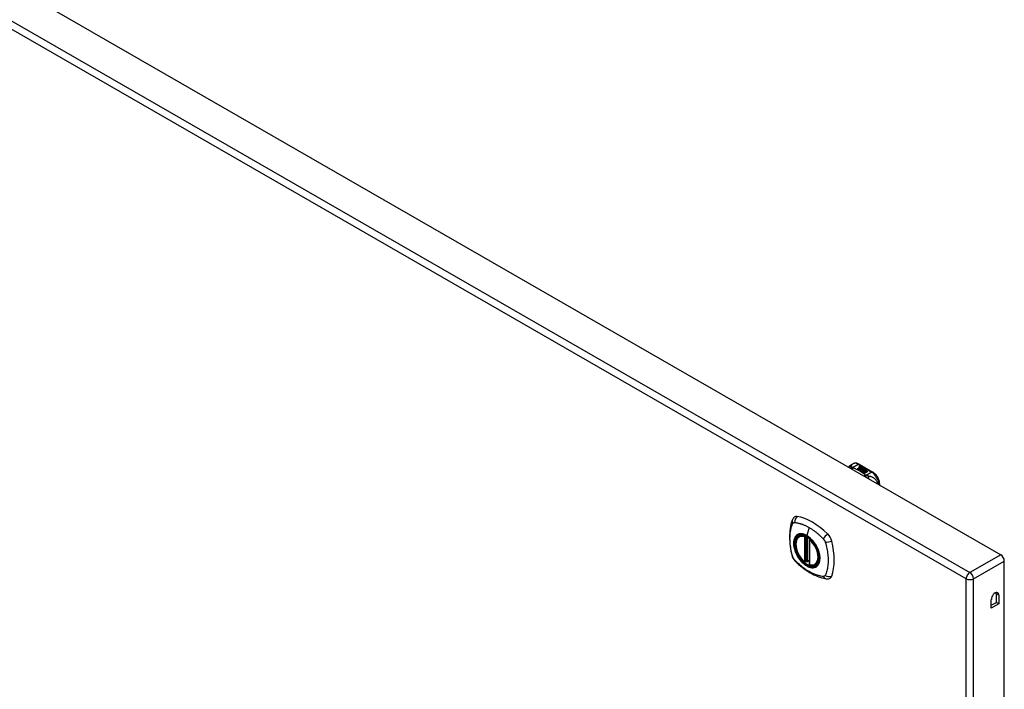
# Model space of a CAD drawing. Header units: inches. Extents: x 15 to 513, y 46 to 241.
# Tile 196 of 198: x 494 to 512, y 190 to 203. Entities that reach past the tile are written whole.
import ezdxf

# ---------------------------------------------------------------- set-up
doc = ezdxf.new("R2010")
doc.units = ezdxf.units.IN
doc.header["$MEASUREMENT"] = 0
doc.layers.add('Visible Edges(ANSI)', color=7, linetype='Continuous', lineweight=25)
doc.layers.add('Visible Tangent Edges(ANSI)', color=7, linetype='Continuous', lineweight=25)

msp = doc.modelspace()

# ---------------------------------------------------------------- linework, layer by layer
at = {"layer": 'Visible Edges(ANSI)'}
for p, q in [((474.459, 214.794), (512.364, 192.967)), ((509.491, 194.687), (509.532, 194.71)), ((509.623, 194.613), (509.661, 194.635)), ((509.637, 194.605), (509.623, 194.613)), ((509.661, 194.633), (509.624, 194.613)), ((509.675, 194.627), (509.637, 194.605)), ((509.639, 194.604), (509.677, 194.626)), ((509.653, 194.596), (509.639, 194.604)), ((509.677, 194.625), (509.64, 194.603)), ((509.649, 194.703), (509.914, 194.55)), ((509.651, 194.654), (509.67, 194.661)), ((509.67, 194.66), (509.651, 194.652)), ((509.696, 194.621), (509.653, 194.596)), ((509.654, 194.647), (509.654, 194.646)), ((509.655, 194.595), (509.701, 194.622)), ((509.687, 194.577), (509.655, 194.595)), ((509.7, 194.619), (509.656, 194.594)), ((509.676, 194.658), (509.657, 194.65)), ((509.661, 194.635), (509.661, 194.633)), ((509.662, 194.644), (509.662, 194.643)), ((509.663, 194.643), (509.663, 194.641)), ((509.673, 194.632), (509.669, 194.631)), ((509.669, 194.631), (509.675, 194.627)), ((509.669, 194.631), (509.669, 194.629)), ((509.674, 194.627), (509.669, 194.629)), ((509.67, 194.661), (509.676, 194.658)), ((509.67, 194.661), (509.67, 194.66)), ((509.675, 194.657), (509.67, 194.66)), ((509.67, 194.638), (509.67, 194.636)), ((509.707, 194.609), (509.67, 194.587)), ((509.67, 194.587), (509.71, 194.591)), ((509.67, 194.587), (509.67, 194.587)), ((509.71, 194.589), (509.671, 194.586)), ((509.672, 194.63), (509.677, 194.633)), ((509.678, 194.627), (509.672, 194.63)), ((509.673, 194.647), (509.686, 194.652)), ((509.686, 194.651), (509.673, 194.646)), ((509.692, 194.649), (509.673, 194.641)), ((509.673, 194.647), (509.673, 194.646)), ((509.677, 194.631), (509.674, 194.63)), ((509.677, 194.633), (509.676, 194.634)), ((509.677, 194.633), (509.677, 194.631)), ((509.677, 194.626), (509.688, 194.62)), ((509.677, 194.626), (509.677, 194.625)), ((509.688, 194.619), (509.677, 194.625)), ((509.708, 194.64), (509.678, 194.627)), ((509.68, 194.626), (509.704, 194.626)), ((509.688, 194.621), (509.68, 194.626)), ((509.704, 194.625), (509.683, 194.624)), ((509.686, 194.652), (509.692, 194.649)), ((509.686, 194.652), (509.686, 194.651)), ((509.69, 194.648), (509.686, 194.651)), ((509.705, 194.58), (509.687, 194.577)), ((509.703, 194.623), (509.688, 194.621)), ((509.688, 194.62), (509.696, 194.621)), ((509.688, 194.62), (509.688, 194.619)), ((509.693, 194.619), (509.688, 194.619)), ((509.689, 194.638), (509.702, 194.643)), ((509.702, 194.642), (509.689, 194.637)), ((509.701, 194.622), (509.697, 194.615)), ((509.697, 194.615), (509.707, 194.609)), ((509.697, 194.615), (509.697, 194.613)), ((509.706, 194.608), (509.697, 194.613)), ((509.699, 194.615), (509.704, 194.622)), ((509.707, 194.611), (509.699, 194.615)), ((509.704, 194.621), (509.7, 194.615)), ((509.701, 194.568), (509.705, 194.58)), ((509.764, 194.532), (509.701, 194.568)), ((509.702, 194.643), (509.708, 194.64)), ((509.702, 194.643), (509.702, 194.642)), ((509.706, 194.639), (509.702, 194.642)), ((509.705, 194.579), (509.702, 194.568)), ((509.704, 194.622), (509.703, 194.623)), ((509.704, 194.626), (509.711, 194.638)), ((509.711, 194.636), (509.704, 194.625)), ((509.704, 194.626), (509.704, 194.625)), ((509.704, 194.622), (509.704, 194.621)), ((509.705, 194.58), (509.705, 194.579)), ((509.713, 194.622), (509.707, 194.611)), ((509.71, 194.591), (509.714, 194.604)), ((509.714, 194.603), (509.71, 194.589)), ((509.71, 194.591), (509.71, 194.589)), ((509.711, 194.638), (509.719, 194.633)), ((509.711, 194.638), (509.711, 194.636)), ((509.718, 194.632), (509.711, 194.636)), ((509.719, 194.633), (509.713, 194.626)), ((509.713, 194.626), (509.714, 194.625)), ((509.713, 194.626), (509.713, 194.624)), ((509.714, 194.624), (509.713, 194.624)), ((509.738, 194.623), (509.713, 194.622)), ((509.714, 194.625), (509.73, 194.627)), ((509.73, 194.625), (509.714, 194.624)), ((509.714, 194.625), (509.714, 194.624)), ((509.714, 194.604), (509.714, 194.603)), ((509.726, 194.584), (509.718, 194.559)), ((509.718, 194.559), (509.733, 194.568)), ((509.733, 194.566), (509.719, 194.558)), ((509.722, 194.607), (509.722, 194.606)), ((509.726, 194.616), (509.726, 194.615)), ((509.726, 194.616), (509.743, 194.607)), ((509.743, 194.605), (509.726, 194.615)), ((509.749, 194.586), (509.726, 194.584)), ((509.738, 194.604), (509.727, 194.611)), ((509.73, 194.627), (509.738, 194.623)), ((509.73, 194.627), (509.73, 194.625)), ((509.735, 194.622), (509.73, 194.625)), ((509.732, 194.598), (509.73, 194.593)), ((509.73, 194.593), (509.766, 194.597)), ((509.763, 194.595), (509.73, 194.592)), ((509.73, 194.593), (509.73, 194.592)), ((509.733, 194.568), (509.78, 194.541)), ((509.733, 194.568), (509.733, 194.566)), ((509.778, 194.54), (509.733, 194.566)), ((509.735, 194.618), (509.739, 194.62)), ((509.735, 194.569), (509.75, 194.577)), ((509.782, 194.542), (509.735, 194.569)), ((509.75, 194.576), (509.736, 194.568)), ((509.739, 194.619), (509.737, 194.617)), ((509.738, 194.604), (509.738, 194.603)), ((509.739, 194.62), (509.739, 194.619)), ((509.743, 194.607), (509.743, 194.605)), ((509.745, 194.583), (509.749, 194.586)), ((509.766, 194.586), (509.745, 194.583)), ((509.746, 194.61), (509.746, 194.608)), ((509.749, 194.584), (509.747, 194.583)), ((509.749, 194.586), (509.749, 194.584)), ((509.75, 194.577), (509.797, 194.551)), ((509.75, 194.577), (509.75, 194.576)), ((509.795, 194.55), (509.75, 194.576)), ((509.752, 194.579), (509.766, 194.586)), ((509.799, 194.552), (509.752, 194.579)), ((509.766, 194.585), (509.754, 194.578)), ((509.766, 194.597), (509.76, 194.592)), ((509.76, 194.592), (509.802, 194.593)), ((509.76, 194.592), (509.76, 194.591)), ((509.793, 194.591), (509.76, 194.591)), ((509.766, 194.586), (509.766, 194.585)), ((509.802, 194.593), (509.768, 194.587)), ((509.768, 194.587), (509.814, 194.561)), ((509.768, 194.587), (509.768, 194.585)), ((509.813, 194.56), (509.768, 194.585)), ((509.718, 194.559), (509.718, 194.559)), ((509.78, 194.541), (509.764, 194.532)), ((509.797, 194.551), (509.782, 194.542)), ((509.814, 194.561), (509.799, 194.552)), ((510.045, 194.302), (510.045, 194.323)), ((508.503, 193.321), (508.514, 193.327)), ((508.698, 193.26), (508.698, 192.781)), ((508.629, 192.837), (508.615, 192.829)), ((508.644, 192.835), (508.642, 192.836)), ((508.698, 192.857), (508.657, 192.834)), ((508.816, 192.778), (508.826, 192.784)), ((512.434, 168.643), (512.434, 192.845)), ((512.281, 192.053), (512.281, 192.22)), ((512.329, 192.192), (512.329, 192.026)), ((512.185, 191.943), (512.185, 192.109)), ((512.185, 191.998), (512.281, 192.053)), ((512.329, 192.026), (512.185, 191.943)), ((512.329, 192.026), (512.281, 192.053))]:
    msp.add_line(p, q, dxfattribs=at)
at = {"layer": 'Visible Edges(ANSI)', "flags": 128}
for points in [[(509.45, 194.644), (509.458, 194.657), (509.467, 194.669), (509.479, 194.679), (509.491, 194.687)], [(509.649, 194.703), (509.635, 194.71), (509.621, 194.716), (509.606, 194.72), (509.591, 194.722), (509.576, 194.723), (509.56, 194.721), (509.546, 194.717), (509.532, 194.71)], [(510.045, 194.323), (510.044, 194.339), (510.042, 194.356), (510.039, 194.372), (510.035, 194.389), (510.029, 194.405), (510.023, 194.421), (510.015, 194.437), (510.007, 194.453), (509.998, 194.468), (509.988, 194.482), (509.977, 194.496), (509.965, 194.509), (509.953, 194.521), (509.941, 194.532), (509.927, 194.542), (509.914, 194.55)], [(508.369, 193.63), (508.361, 193.609), (508.355, 193.589), (508.35, 193.57), (508.345, 193.552), (508.341, 193.533), (508.336, 193.514), (508.329, 193.473), (508.324, 193.433), (508.32, 193.391), (508.317, 193.349), (508.316, 193.306), (508.317, 193.262), (508.32, 193.218), (508.323, 193.174), (508.329, 193.129), (508.336, 193.083), (508.344, 193.038), (508.354, 192.992), (508.359, 192.969), (508.362, 192.957), (508.366, 192.943)], [(508.407, 193.686), (508.394, 193.673), (508.384, 193.658), (508.375, 193.644), (508.369, 193.63)], [(508.601, 192.83), (508.587, 192.843), (508.574, 192.856), (508.56, 192.87), (508.548, 192.885), (508.535, 192.901), (508.523, 192.917), (508.512, 192.934), (508.501, 192.952), (508.491, 192.969), (508.482, 192.988), (508.473, 193.006), (508.465, 193.024), (508.458, 193.043), (508.452, 193.062), (508.447, 193.08), (508.443, 193.099), (508.439, 193.117), (508.437, 193.135), (508.435, 193.153), (508.435, 193.17), (508.435, 193.187), (508.436, 193.203), (508.439, 193.219), (508.442, 193.234), (508.446, 193.248), (508.452, 193.261), (508.458, 193.274), (508.465, 193.286), (508.473, 193.296), (508.482, 193.306), (508.492, 193.314), (508.503, 193.321)], [(508.757, 193.239), (508.775, 193.217), (508.793, 193.194), (508.809, 193.17), (508.825, 193.145), (508.839, 193.119), (508.851, 193.093), (508.863, 193.066), (508.873, 193.039)], [(508.366, 192.943), (508.37, 192.93), (508.375, 192.917), (508.381, 192.904), (508.388, 192.892), (508.395, 192.88), (508.403, 192.869), (508.412, 192.858), (508.422, 192.847)], [(508.422, 192.847), (508.431, 192.837), (508.441, 192.828), (508.458, 192.811), (508.492, 192.781), (508.528, 192.751), (508.564, 192.722), (508.6, 192.695), (508.636, 192.67), (508.673, 192.646), (508.711, 192.623), (508.748, 192.603), (508.786, 192.584), (508.824, 192.566), (508.862, 192.551), (508.9, 192.537), (508.939, 192.526), (508.977, 192.516), (508.996, 192.512), (509.006, 192.51), (509.017, 192.508)], [(508.642, 192.836), (508.639, 192.838), (508.636, 192.838), (508.632, 192.838), (508.629, 192.837)], [(508.816, 192.778), (508.804, 192.772), (508.791, 192.768), (508.778, 192.765), (508.764, 192.763), (508.75, 192.763), (508.736, 192.764), (508.721, 192.766), (508.706, 192.77)], [(509.017, 192.508), (509.033, 192.506), (509.049, 192.506), (509.066, 192.508), (509.084, 192.513)]]:
    msp.add_lwpolyline(points, dxfattribs=at)
at = {"layer": 'Visible Edges(ANSI)'}
for centre, start, end in [((508.71, 193.26), 137.2248, 180), ((508.609, 192.839), 229.4263, 299.936), ((508.651, 192.844), 232.2158, 299.936), ((508.71, 192.781), 180, 253.542)]:
    msp.add_arc(centre, 0.0118, start, end, dxfattribs=at)
for centre, major_axis, ratio, start_param, end_param in [((509.651, 194.648), (-0.007, 0), 0.575862, 5.820233, 7.062977), ((509.661, 194.645), (0.0192, 0), 0.575862, 2.164208, 2.67864), ((509.661, 194.643), (-0.0192, 0), 0.575862, 5.305801, 5.820233), ((509.651, 194.646), (-0.007, 0), 0.575862, 5.820233, 6.078955), ((509.657, 194.652), (-0.0164, 0), 0.575862, 0.779792, 1.90155), ((509.662, 194.646), (-0.0082, 0), 0.575862, 5.323118, 5.90879), ((509.658, 194.647), (-0.004, 0), 0.575862, 5.90879, 7.175095), ((509.658, 194.646), (-0.004, 0), 0.575862, 0, 0.89191), ((509.661, 194.649), (0.0084, 0), 0.575862, 4.033503, 4.932446), ((509.661, 194.648), (-0.0084, 0), 0.575862, 0.89191, 1.767313), ((509.666, 194.639), (-0.00676, 0), 0.575862, 5.794367, 7.059467), ((509.666, 194.637), (-0.00676, 0), 0.575862, 5.794367, 6.071487), ((509.677, 194.636), (0.0192, 0), 0.575862, 2.419321, 2.652775), ((509.677, 194.634), (-0.0192, 0), 0.575862, 5.560914, 5.794367), ((509.673, 194.643), (-0.016, 0), 0.575862, 0.776281, 1.787416), ((509.672, 194.641), (0.016, 0), 0.575862, 3.905964, 4.740051), ((509.672, 194.64), (-0.016, 0), 0.575862, 0.764371, 1.402544), ((509.655, 194.662), (0.031, 0), 0.575862, 4.949028, 5.337665), ((509.655, 194.66), (-0.031, 0), 0.575862, 1.80809, 2.196072), ((509.674, 194.638), (-0.004, 0), 0.575862, 5.908937, 7.173827), ((509.678, 194.637), (-0.0082, 0), 0.575862, 5.323254, 5.908937), ((509.674, 194.636), (-0.004, 0), 0.575862, 0, 0.890642), ((509.676, 194.64), (0.0084, 0), 0.575862, 4.032234, 4.932287), ((509.676, 194.638), (-0.0084, 0), 0.575862, 0.890642, 1.484281), ((509.676, 194.638), (-0.0084, 0), 0.575862, 1.514337, 1.790695), ((509.672, 194.653), (0.031, 0), 0.575862, 4.932287, 5.323254), ((509.672, 194.651), (-0.031, 0), 0.575862, 1.790695, 2.181662), ((509.725, 194.608), (-0.0101, 0), 0.575862, 5.913952, 6.982716), ((509.733, 194.611), (0.022, 0), 0.575862, 3.701478, 4.680599), ((509.733, 194.609), (-0.022, 0), 0.575862, 0.559885, 1.507168), ((509.733, 194.606), (-0.0188, 0), 0.575862, 5.081623, 5.913952), ((509.733, 194.605), (-0.0188, 0), 0.575862, 5.081623, 5.913952), ((509.725, 194.607), (-0.0101, 0), 0.575862, 5.913952, 6.142632), ((509.733, 194.611), (-0.0199, 0), 0.575862, 0.617996, 1.556283), ((509.729, 194.607), (-0.00637, 0), 0.575862, 4.999578, 6.390788), ((509.73, 194.608), (-0.0073, 0), 0.575862, 0.107602, 1.123637), ((509.729, 194.606), (-0.00637, 0), 0.575862, 0, 0.107602), ((509.73, 194.606), (-0.0073, 0), 0.575862, 0.107602, 1.123637), ((509.731, 194.61), (0.0112, 0), 0.575862, 4.26523, 5.375571), ((509.731, 194.608), (0.0112, 0), 0.575862, 4.26523, 5.375571), ((509.733, 194.615), (-0.0265, 0), 0.575862, 1.556283, 2.296236), ((509.727, 194.607), (0.0205, 0), 0.575862, 0.343453, 1.17916), ((509.72, 194.6), (0.0405, 0), 0.575862, 0.638101, 1.087938), ((509.72, 194.598), (-0.0405, 0), 0.575862, 3.779694, 4.229531), ((509.74, 194.61), (0.0064, 0), 0.575862, 5.210263, 6.626638), ((509.74, 194.608), (0.0064, 0), 0.575862, 5.210263, 6.283185), ((509.742, 194.609), (0.0132, 0), 0.575862, 5.437829, 6.921287), ((509.742, 194.607), (0.0132, 0), 0.575862, 0.108138, 0.638101), ((508.506, 193.54), (-0.088, 0.154), 0.578093, 5.827357, 6.408431), ((508.757, 192.543), (-0.639, 1.109), 0.578093, 5.172085, 5.827357), ((508.652, 193.046), (0.157, -0.273), 0.578093, 2.362013, 7.062765), ((509.008, 193.251), (0.088, -0.154), 0.578093, 1.114968, 2.030492), ((508.27, 193.386), (-0.639, 1.109), 0.578093, 3.601288, 4.256561), ((512.364, 192.886), (-0.0494, 0.0858), 0.578093, 3.928925, 5.499721), ((509.008, 192.671), (0.088, -0.154), 0.578093, 6.157956, 6.742881), ((512.257, 192.151), (0.0507, 0.088), 0.578093, 5.495853, 8.637446), ((512.209, 192.178), (0.0507, 0.088), 0.578093, 5.495853, 5.790705)]:
    msp.add_ellipse(centre, major_axis=major_axis, ratio=ratio, start_param=start_param, end_param=end_param, dxfattribs=at)
msp.add_ellipse((508.649, 193.044), major_axis=(-0.16, 0.277), ratio=0.578093, dxfattribs=at)
at = {"layer": 'Visible Tangent Edges(ANSI)'}
for p, q in [((473.869, 214.454), (511.773, 192.627)), ((511.703, 192.505), (473.799, 214.333)), ((509.522, 194.639), (509.63, 194.701)), ((509.63, 194.701), (509.894, 194.548)), ((509.644, 194.65), (509.644, 194.648)), ((509.651, 194.654), (509.651, 194.652)), ((509.655, 194.645), (509.655, 194.644)), ((509.66, 194.641), (509.66, 194.639)), ((509.671, 194.636), (509.671, 194.635)), ((509.678, 194.635), (509.678, 194.634)), ((509.689, 194.638), (509.689, 194.637)), ((509.715, 194.61), (509.715, 194.609)), ((509.722, 194.607), (509.722, 194.605)), ((509.726, 194.604), (509.726, 194.602)), ((509.753, 194.614), (509.753, 194.612)), ((509.894, 194.548), (509.787, 194.486)), ((508.692, 193.491), (508.648, 193.335)), ((508.601, 193.313), (508.601, 192.834)), ((508.617, 193.313), (508.624, 193.317)), ((508.617, 192.834), (508.617, 193.313)), ((508.629, 193.315), (508.629, 192.841)), ((508.644, 192.842), (508.644, 193.308)), ((508.659, 192.839), (508.659, 193.299)), ((508.701, 192.777), (508.701, 193.255)), ((512.364, 192.967), (511.773, 192.627)), ((508.629, 192.841), (508.617, 192.834)), ((508.698, 192.861), (508.659, 192.839)), ((511.843, 192.505), (512.434, 192.845)), ((511.703, 168.208), (511.703, 192.505)), ((511.843, 168.208), (511.843, 192.505)), ((512.329, 192.192), (512.281, 192.22))]:
    msp.add_line(p, q, dxfattribs=at)
at = {"layer": 'Visible Tangent Edges(ANSI)', "flags": 128}
for points in [[(509.507, 194.657), (509.505, 194.657), (509.503, 194.657), (509.501, 194.657), (509.499, 194.656), (509.497, 194.656), (509.495, 194.656), (509.493, 194.655), (509.49, 194.655), (509.488, 194.654), (509.486, 194.654), (509.484, 194.653), (509.482, 194.652), (509.48, 194.652), (509.478, 194.651), (509.476, 194.65), (509.474, 194.649), (509.472, 194.648), (509.47, 194.647), (509.468, 194.646), (509.466, 194.645), (509.464, 194.643), (509.463, 194.642), (509.461, 194.641), (509.459, 194.639)], [(509.507, 194.657), (509.507, 194.659), (509.507, 194.662), (509.506, 194.664), (509.506, 194.666), (509.506, 194.668), (509.505, 194.671), (509.505, 194.672), (509.505, 194.674), (509.504, 194.676), (509.504, 194.678), (509.503, 194.679), (509.503, 194.681), (509.502, 194.682), (509.502, 194.684), (509.501, 194.685), (509.5, 194.686), (509.499, 194.687), (509.498, 194.687), (509.497, 194.688), (509.496, 194.688), (509.495, 194.688), (509.494, 194.688), (509.493, 194.688), (509.491, 194.687)], [(509.522, 194.639), (509.521, 194.638), (509.52, 194.638), (509.518, 194.637), (509.517, 194.637), (509.516, 194.636), (509.515, 194.636), (509.513, 194.635), (509.512, 194.634), (509.511, 194.634), (509.509, 194.633), (509.508, 194.632), (509.507, 194.632), (509.505, 194.631), (509.504, 194.63), (509.503, 194.629), (509.502, 194.628), (509.5, 194.628), (509.499, 194.627), (509.498, 194.626), (509.496, 194.625), (509.495, 194.624), (509.494, 194.623), (509.493, 194.622), (509.491, 194.621)], [(509.522, 194.639), (509.521, 194.64), (509.52, 194.64), (509.519, 194.641), (509.518, 194.642), (509.517, 194.643), (509.516, 194.644), (509.515, 194.645), (509.514, 194.646), (509.513, 194.647), (509.513, 194.647), (509.512, 194.648), (509.511, 194.649), (509.511, 194.65), (509.51, 194.651), (509.51, 194.651), (509.509, 194.652), (509.509, 194.653), (509.508, 194.653), (509.508, 194.654), (509.508, 194.655), (509.508, 194.655), (509.508, 194.656), (509.507, 194.656), (509.507, 194.657)], [(509.533, 194.632), (509.532, 194.631), (509.531, 194.631), (509.53, 194.63), (509.529, 194.629), (509.528, 194.628), (509.528, 194.628), (509.527, 194.627), (509.526, 194.626), (509.525, 194.625), (509.524, 194.624), (509.523, 194.623), (509.523, 194.622), (509.522, 194.621), (509.521, 194.62), (509.52, 194.619), (509.519, 194.618), (509.518, 194.617), (509.517, 194.616), (509.517, 194.615), (509.516, 194.613), (509.515, 194.612), (509.514, 194.611), (509.513, 194.61), (509.513, 194.608)], [(509.533, 194.632), (509.532, 194.632), (509.532, 194.633), (509.531, 194.633), (509.531, 194.633), (509.53, 194.633), (509.53, 194.633), (509.529, 194.634), (509.529, 194.634), (509.528, 194.634), (509.528, 194.634), (509.527, 194.635), (509.527, 194.635), (509.527, 194.635), (509.526, 194.636), (509.526, 194.636), (509.525, 194.636), (509.525, 194.636), (509.524, 194.637), (509.524, 194.637), (509.524, 194.637), (509.523, 194.638), (509.523, 194.638), (509.523, 194.638), (509.522, 194.639)], [(509.775, 194.492), (509.767, 194.499), (509.759, 194.506), (509.751, 194.513), (509.742, 194.52), (509.734, 194.526), (509.725, 194.533), (509.715, 194.539), (509.706, 194.545), (509.697, 194.552), (509.687, 194.558), (509.677, 194.564), (509.667, 194.57), (509.657, 194.575), (509.646, 194.581), (509.635, 194.587), (509.625, 194.592), (509.614, 194.598), (509.603, 194.603), (509.591, 194.608), (509.58, 194.613), (509.568, 194.618), (509.556, 194.623), (509.545, 194.628), (509.533, 194.632)], [(509.775, 194.492), (509.774, 194.492), (509.773, 194.491), (509.772, 194.491), (509.771, 194.49), (509.769, 194.49), (509.768, 194.489), (509.767, 194.488), (509.766, 194.488), (509.765, 194.487), (509.763, 194.486), (509.762, 194.486), (509.761, 194.485), (509.76, 194.484), (509.758, 194.483), (509.757, 194.483), (509.756, 194.482), (509.755, 194.481), (509.753, 194.48), (509.752, 194.479), (509.751, 194.478), (509.75, 194.477), (509.749, 194.476), (509.747, 194.475), (509.746, 194.474)], [(509.787, 194.486), (509.786, 194.486), (509.785, 194.485), (509.784, 194.484), (509.784, 194.483), (509.783, 194.482), (509.782, 194.482), (509.781, 194.481), (509.781, 194.48), (509.78, 194.479), (509.779, 194.478), (509.778, 194.477), (509.777, 194.476), (509.777, 194.475), (509.776, 194.474), (509.775, 194.473), (509.774, 194.471), (509.773, 194.47), (509.773, 194.469), (509.772, 194.468), (509.771, 194.467), (509.77, 194.465), (509.769, 194.464), (509.768, 194.463), (509.768, 194.461)], [(509.787, 194.486), (509.786, 194.487), (509.785, 194.487), (509.785, 194.487), (509.784, 194.487), (509.784, 194.487), (509.783, 194.488), (509.783, 194.488), (509.782, 194.488), (509.782, 194.488), (509.781, 194.489), (509.781, 194.489), (509.78, 194.489), (509.78, 194.489), (509.779, 194.49), (509.779, 194.49), (509.778, 194.49), (509.778, 194.49), (509.778, 194.491), (509.777, 194.491), (509.777, 194.491), (509.776, 194.491), (509.776, 194.492), (509.776, 194.492), (509.775, 194.492)], [(509.823, 194.475), (509.822, 194.475), (509.821, 194.475), (509.819, 194.476), (509.818, 194.476), (509.817, 194.476), (509.815, 194.477), (509.814, 194.477), (509.812, 194.477), (509.811, 194.478), (509.81, 194.478), (509.808, 194.479), (509.807, 194.479), (509.805, 194.48), (509.803, 194.48), (509.801, 194.481), (509.8, 194.481), (509.798, 194.482), (509.796, 194.482), (509.795, 194.483), (509.793, 194.484), (509.791, 194.484), (509.79, 194.485), (509.788, 194.486), (509.787, 194.486)], [(510.009, 194.323), (510.006, 194.337), (510.002, 194.35), (509.996, 194.364), (509.99, 194.376), (509.983, 194.387), (509.976, 194.397), (509.968, 194.407), (509.959, 194.415), (509.951, 194.423), (509.943, 194.43), (509.934, 194.436), (509.925, 194.441), (509.917, 194.446), (509.908, 194.451), (509.9, 194.455), (509.891, 194.458), (509.883, 194.461), (509.874, 194.464), (509.866, 194.466), (509.857, 194.468), (509.849, 194.47), (509.84, 194.472), (509.832, 194.474), (509.823, 194.475)], [(509.823, 194.475), (509.824, 194.474), (509.824, 194.472), (509.825, 194.47), (509.825, 194.469), (509.825, 194.467), (509.826, 194.465), (509.826, 194.463), (509.826, 194.462), (509.826, 194.46), (509.827, 194.458), (509.827, 194.456), (509.827, 194.454), (509.827, 194.452), (509.828, 194.45), (509.828, 194.447), (509.828, 194.445), (509.828, 194.443), (509.828, 194.441), (509.828, 194.438), (509.828, 194.436), (509.828, 194.434), (509.828, 194.431), (509.828, 194.429), (509.828, 194.427)], [(508.379, 192.929), (508.37, 192.962), (508.362, 192.992), (508.356, 193.021), (508.35, 193.051), (508.344, 193.08), (508.34, 193.109), (508.336, 193.138), (508.332, 193.167), (508.33, 193.196), (508.328, 193.224), (508.327, 193.251), (508.326, 193.278), (508.327, 193.305), (508.328, 193.331), (508.33, 193.357), (508.332, 193.382), (508.336, 193.407), (508.34, 193.431), (508.344, 193.455), (508.35, 193.478), (508.356, 193.5), (508.362, 193.522), (508.37, 193.543), (508.379, 193.564)], [(508.379, 193.564), (508.38, 193.565), (508.38, 193.566), (508.381, 193.567), (508.381, 193.568), (508.382, 193.569), (508.383, 193.569), (508.383, 193.57), (508.384, 193.571), (508.384, 193.572), (508.385, 193.572), (508.385, 193.573), (508.386, 193.574), (508.387, 193.574), (508.387, 193.575), (508.388, 193.576), (508.389, 193.576), (508.389, 193.577), (508.39, 193.578), (508.391, 193.578), (508.392, 193.579), (508.392, 193.579), (508.393, 193.58), (508.394, 193.58), (508.395, 193.581)], [(508.395, 193.581), (508.395, 193.581), (508.396, 193.581), (508.397, 193.582), (508.398, 193.582), (508.399, 193.583), (508.399, 193.583), (508.4, 193.583), (508.401, 193.583), (508.402, 193.584), (508.403, 193.584), (508.404, 193.584), (508.405, 193.584), (508.405, 193.585), (508.406, 193.585), (508.407, 193.585), (508.408, 193.585), (508.409, 193.585), (508.41, 193.585), (508.411, 193.585), (508.412, 193.585), (508.413, 193.586), (508.414, 193.586), (508.415, 193.586), (508.416, 193.586)], [(508.416, 193.586), (508.429, 193.585), (508.44, 193.583), (508.451, 193.581), (508.462, 193.579), (508.473, 193.577), (508.484, 193.574), (508.495, 193.572), (508.506, 193.569), (508.518, 193.565), (508.529, 193.562), (508.541, 193.558), (508.552, 193.555), (508.564, 193.551), (508.575, 193.546), (508.587, 193.542), (508.598, 193.537), (508.61, 193.532), (508.622, 193.527), (508.633, 193.521), (508.645, 193.516), (508.657, 193.51), (508.668, 193.504), (508.68, 193.497), (508.692, 193.491)], [(508.692, 193.491), (508.703, 193.484), (508.715, 193.477), (508.727, 193.469), (508.738, 193.462), (508.75, 193.454), (508.761, 193.446), (508.773, 193.438), (508.785, 193.43), (508.796, 193.421), (508.808, 193.412), (508.819, 193.403), (508.83, 193.394), (508.842, 193.385), (508.853, 193.376), (508.864, 193.366), (508.875, 193.356), (508.887, 193.346), (508.898, 193.336), (508.909, 193.326), (508.92, 193.315), (508.931, 193.305), (508.942, 193.294), (508.953, 193.283), (508.965, 193.269)], [(508.453, 193.341), (508.444, 193.333), (508.436, 193.324), (508.429, 193.314), (508.422, 193.303), (508.416, 193.291), (508.41, 193.278), (508.406, 193.265), (508.402, 193.251), (508.399, 193.236), (508.397, 193.221), (508.396, 193.205), (508.395, 193.188), (508.396, 193.171), (508.397, 193.154), (508.399, 193.136), (508.402, 193.117), (508.406, 193.099), (508.41, 193.08), (508.416, 193.062), (508.422, 193.043), (508.429, 193.024), (508.436, 193.005), (508.444, 192.987), (508.453, 192.969)], [(508.872, 193.039), (508.89, 192.97), (508.897, 192.905), (508.892, 192.846), (508.876, 192.796), (508.85, 192.758), (508.814, 192.733), (508.771, 192.722), (508.722, 192.726), (508.669, 192.744), (508.616, 192.777), (508.564, 192.821), (508.515, 192.876), (508.473, 192.938), (508.44, 193.005), (508.416, 193.074), (508.402, 193.142), (508.4, 193.205), (508.409, 193.261), (508.429, 193.306), (508.459, 193.34), (508.498, 193.36), (508.544, 193.365), (508.595, 193.355), (508.648, 193.331)], [(508.487, 193.36), (508.485, 193.359), (508.484, 193.359), (508.482, 193.358), (508.481, 193.357), (508.479, 193.357), (508.478, 193.356), (508.476, 193.355), (508.475, 193.355), (508.473, 193.354), (508.472, 193.353), (508.471, 193.352), (508.469, 193.352), (508.468, 193.351), (508.466, 193.35), (508.465, 193.349), (508.464, 193.348), (508.462, 193.347), (508.461, 193.346), (508.46, 193.346), (508.458, 193.345), (508.457, 193.344), (508.456, 193.343), (508.455, 193.342), (508.453, 193.341)], [(508.648, 193.335), (508.64, 193.339), (508.633, 193.343), (508.626, 193.346), (508.619, 193.349), (508.611, 193.353), (508.604, 193.355), (508.597, 193.358), (508.59, 193.36), (508.583, 193.362), (508.576, 193.364), (508.569, 193.365), (508.562, 193.367), (508.555, 193.368), (508.549, 193.368), (508.542, 193.369), (508.535, 193.369), (508.529, 193.369), (508.522, 193.368), (508.516, 193.367), (508.51, 193.366), (508.504, 193.365), (508.498, 193.364), (508.492, 193.362), (508.487, 193.36)], [(508.808, 193.175), (508.803, 193.183), (508.797, 193.192), (508.791, 193.2), (508.785, 193.208), (508.779, 193.216), (508.773, 193.224), (508.766, 193.232), (508.76, 193.239), (508.753, 193.247), (508.747, 193.254), (508.74, 193.261), (508.733, 193.268), (508.726, 193.275), (508.719, 193.281), (508.712, 193.288), (508.705, 193.294), (508.698, 193.3), (508.691, 193.305), (508.684, 193.311), (508.677, 193.316), (508.669, 193.321), (508.662, 193.326), (508.655, 193.33), (508.648, 193.335)], [(508.648, 193.331), (508.653, 193.328), (508.658, 193.326), (508.662, 193.323), (508.667, 193.319), (508.672, 193.316), (508.676, 193.313), (508.681, 193.31), (508.686, 193.306), (508.69, 193.303), (508.695, 193.299), (508.7, 193.295), (508.704, 193.292), (508.709, 193.288), (508.713, 193.284), (508.718, 193.28), (508.722, 193.275), (508.727, 193.271), (508.731, 193.267), (508.736, 193.262), (508.74, 193.258), (508.744, 193.253), (508.749, 193.249), (508.753, 193.244), (508.757, 193.239)], [(508.965, 193.269), (508.967, 193.267), (508.969, 193.265), (508.971, 193.262), (508.973, 193.26), (508.975, 193.257), (508.977, 193.255), (508.979, 193.253), (508.98, 193.25), (508.982, 193.247), (508.984, 193.245), (508.985, 193.242), (508.987, 193.24), (508.988, 193.237), (508.99, 193.234), (508.991, 193.231), (508.993, 193.229), (508.994, 193.226), (508.995, 193.223), (508.996, 193.22), (508.998, 193.218), (508.999, 193.215), (509, 193.212), (509.001, 193.209), (509.002, 193.206)], [(508.842, 193.117), (508.84, 193.119), (508.839, 193.122), (508.838, 193.124), (508.837, 193.127), (508.835, 193.129), (508.834, 193.132), (508.833, 193.134), (508.831, 193.137), (508.83, 193.139), (508.829, 193.141), (508.827, 193.144), (508.826, 193.146), (508.824, 193.149), (508.823, 193.151), (508.822, 193.153), (508.82, 193.156), (508.819, 193.158), (508.817, 193.161), (508.816, 193.163), (508.814, 193.165), (508.813, 193.168), (508.811, 193.17), (508.81, 193.172), (508.808, 193.175)], [(508.842, 192.745), (508.851, 192.753), (508.859, 192.762), (508.867, 192.772), (508.873, 192.783), (508.88, 192.795), (508.885, 192.807), (508.89, 192.821), (508.893, 192.835), (508.896, 192.849), (508.898, 192.865), (508.9, 192.881), (508.9, 192.898), (508.9, 192.915), (508.898, 192.932), (508.896, 192.95), (508.893, 192.968), (508.89, 192.987), (508.885, 193.005), (508.88, 193.024), (508.873, 193.043), (508.867, 193.062), (508.859, 193.08), (508.851, 193.099), (508.842, 193.117)], [(509.002, 193.206), (509.012, 193.173), (509.019, 193.144), (509.026, 193.114), (509.032, 193.085), (509.038, 193.055), (509.043, 193.026), (509.047, 192.997), (509.051, 192.969), (509.053, 192.94), (509.055, 192.913), (509.057, 192.885), (509.057, 192.858), (509.057, 192.831), (509.055, 192.805), (509.053, 192.779), (509.051, 192.754), (509.047, 192.729), (509.043, 192.705), (509.038, 192.681), (509.032, 192.658), (509.026, 192.636), (509.019, 192.614), (509.012, 192.593), (509.002, 192.571)], [(508.416, 192.866), (508.414, 192.868), (508.412, 192.871), (508.41, 192.873), (508.408, 192.875), (508.406, 192.878), (508.405, 192.88), (508.403, 192.883), (508.401, 192.885), (508.399, 192.888), (508.398, 192.891), (508.396, 192.893), (508.395, 192.896), (508.393, 192.899), (508.392, 192.901), (508.39, 192.904), (508.389, 192.907), (508.387, 192.909), (508.386, 192.912), (508.385, 192.915), (508.384, 192.918), (508.383, 192.921), (508.381, 192.923), (508.38, 192.926), (508.379, 192.929)], [(508.453, 192.969), (508.455, 192.966), (508.456, 192.964), (508.457, 192.961), (508.458, 192.959), (508.46, 192.956), (508.461, 192.954), (508.462, 192.951), (508.464, 192.949), (508.465, 192.947), (508.466, 192.944), (508.468, 192.942), (508.469, 192.939), (508.471, 192.937), (508.472, 192.935), (508.473, 192.932), (508.475, 192.93), (508.476, 192.927), (508.478, 192.925), (508.479, 192.923), (508.481, 192.92), (508.482, 192.918), (508.484, 192.916), (508.485, 192.913), (508.487, 192.911)], [(508.487, 192.911), (508.498, 192.894), (508.51, 192.878), (508.522, 192.862), (508.535, 192.846), (508.549, 192.832), (508.562, 192.818), (508.576, 192.804), (508.59, 192.792), (508.604, 192.781), (508.619, 192.77), (508.633, 192.76), (508.648, 192.751), (508.662, 192.743), (508.677, 192.736), (508.691, 192.73), (508.705, 192.726), (508.719, 192.722), (508.733, 192.719), (508.747, 192.718), (508.76, 192.717), (508.773, 192.718), (508.785, 192.719), (508.797, 192.722), (508.808, 192.726)], [(508.965, 192.55), (508.942, 192.552), (508.92, 192.556), (508.898, 192.561), (508.875, 192.567), (508.853, 192.574), (508.83, 192.581), (508.808, 192.59), (508.785, 192.599), (508.762, 192.609), (508.738, 192.621), (508.715, 192.633), (508.692, 192.646), (508.668, 192.66), (508.645, 192.674), (508.622, 192.69), (508.598, 192.706), (508.575, 192.724), (508.552, 192.741), (508.529, 192.76), (508.507, 192.779), (508.484, 192.799), (508.462, 192.82), (508.44, 192.841), (508.416, 192.866)], [(508.629, 192.839), (508.629, 192.839), (508.629, 192.839), (508.629, 192.839), (508.629, 192.839), (508.628, 192.838), (508.628, 192.838), (508.628, 192.838), (508.628, 192.838), (508.628, 192.838), (508.628, 192.838), (508.628, 192.838), (508.628, 192.837), (508.628, 192.837), (508.628, 192.837), (508.628, 192.837), (508.628, 192.837), (508.628, 192.837), (508.628, 192.837), (508.628, 192.837), (508.629, 192.837), (508.629, 192.837), (508.629, 192.837), (508.629, 192.837), (508.629, 192.837)], [(508.629, 192.841), (508.629, 192.841), (508.629, 192.841), (508.629, 192.841), (508.629, 192.841), (508.629, 192.841), (508.629, 192.841), (508.629, 192.84), (508.629, 192.84), (508.629, 192.84), (508.629, 192.84), (508.629, 192.84), (508.629, 192.84), (508.629, 192.84), (508.629, 192.84), (508.629, 192.84), (508.629, 192.84), (508.629, 192.84), (508.629, 192.84), (508.629, 192.84), (508.629, 192.84), (508.629, 192.84), (508.629, 192.839), (508.629, 192.839), (508.629, 192.839)], [(508.629, 192.837), (508.629, 192.837), (508.629, 192.837), (508.629, 192.837), (508.629, 192.837), (508.629, 192.837), (508.629, 192.837), (508.629, 192.837), (508.629, 192.837), (508.629, 192.837), (508.629, 192.837), (508.629, 192.837), (508.629, 192.837), (508.629, 192.837), (508.629, 192.837), (508.629, 192.837), (508.629, 192.837), (508.629, 192.837), (508.629, 192.837), (508.629, 192.837), (508.629, 192.837), (508.629, 192.837), (508.629, 192.837), (508.629, 192.837), (508.629, 192.837)], [(508.642, 192.836), (508.642, 192.836), (508.642, 192.836), (508.642, 192.836), (508.642, 192.836), (508.642, 192.836), (508.642, 192.836), (508.642, 192.836), (508.642, 192.836), (508.642, 192.836), (508.642, 192.836), (508.642, 192.836), (508.642, 192.836), (508.642, 192.836), (508.642, 192.836), (508.643, 192.836), (508.643, 192.836), (508.643, 192.836), (508.643, 192.835), (508.643, 192.835), (508.643, 192.835), (508.643, 192.835), (508.643, 192.835), (508.643, 192.835), (508.643, 192.835)], [(508.643, 192.835), (508.643, 192.835), (508.643, 192.835), (508.643, 192.836), (508.643, 192.836), (508.643, 192.836), (508.643, 192.836), (508.643, 192.836), (508.643, 192.836), (508.643, 192.836), (508.643, 192.836), (508.643, 192.836), (508.643, 192.836), (508.643, 192.837), (508.644, 192.837), (508.644, 192.837), (508.644, 192.837), (508.644, 192.837), (508.644, 192.837), (508.644, 192.837), (508.644, 192.838), (508.644, 192.838), (508.644, 192.838), (508.644, 192.838), (508.644, 192.838)], [(508.644, 192.838), (508.644, 192.839), (508.644, 192.839), (508.644, 192.839), (508.644, 192.839), (508.644, 192.839), (508.644, 192.839), (508.644, 192.839), (508.644, 192.839), (508.644, 192.84), (508.644, 192.84), (508.644, 192.84), (508.644, 192.84), (508.644, 192.84), (508.644, 192.84), (508.644, 192.84), (508.644, 192.841), (508.644, 192.841), (508.644, 192.841), (508.644, 192.841), (508.644, 192.841), (508.644, 192.841), (508.644, 192.841), (508.644, 192.842), (508.644, 192.842)], [(508.808, 192.726), (508.81, 192.726), (508.811, 192.727), (508.813, 192.727), (508.814, 192.728), (508.816, 192.729), (508.817, 192.729), (508.819, 192.73), (508.82, 192.731), (508.822, 192.732), (508.823, 192.732), (508.824, 192.733), (508.826, 192.734), (508.827, 192.735), (508.829, 192.736), (508.83, 192.736), (508.831, 192.737), (508.833, 192.738), (508.834, 192.739), (508.835, 192.74), (508.837, 192.741), (508.838, 192.742), (508.839, 192.743), (508.84, 192.744), (508.842, 192.745)], [(509.002, 192.571), (509.001, 192.569), (509, 192.567), (508.999, 192.566), (508.998, 192.564), (508.996, 192.563), (508.995, 192.562), (508.994, 192.56), (508.993, 192.559), (508.991, 192.558), (508.99, 192.557), (508.988, 192.556), (508.987, 192.555), (508.985, 192.554), (508.984, 192.553), (508.982, 192.552), (508.98, 192.552), (508.979, 192.551), (508.977, 192.551), (508.975, 192.55), (508.973, 192.55), (508.971, 192.55), (508.969, 192.55), (508.967, 192.55), (508.965, 192.55)]]:
    msp.add_lwpolyline(points, dxfattribs=at)
at = {"layer": 'Visible Tangent Edges(ANSI)'}
for centre, major_axis, ratio, start_param, end_param in [((509.63, 194.54), (-0.098, 0.171), 0.578093, 5.499721, 6.283185), ((509.63, 194.668), (0.0196, 0.0341), 0.578093, 0, 0.783464), ((509.894, 194.516), (0.0196, 0.0341), 0.578093, 0, 0.783464), ((509.894, 194.387), (0.098, -0.171), 0.578093, 0.795218, 2.358128), ((510.006, 194.323), (0.0394, 0), 0.575862, 5.537379, 6.283185), ((508.48, 193.588), (-0.11, 0.042), 0.703309, 0, 0.764267), ((508.506, 193.603), (0.026, 0.115), 0.753973, 0.758368, 1.895638), ((508.651, 193.045), (-0.173, 0.3), 0.578093, 5.049679, 10.658285), ((508.651, 193.045), (-0.15, 0.261), 0.578093, 5.737686, 8.403348), ((508.659, 193.05), (-0.156, 0.271), 0.578093, 6.165882, 6.283185), ((508.609, 193.318), (-0.0033, -0.0113), 0.697548, 4.260322, 5.344494), ((508.609, 193.318), (-0.0118, 0), 0.575862, 0.785398, 2.356194), ((508.609, 193.318), (0.0059, -0.0102), 0.578093, 0.787332, 1.523057), ((508.651, 193.335), (-0.00246, -0.00426), 0.578093, 5.124962, 6.139355), ((508.71, 193.26), (-0.0118, 0), 0.575862, 0, 0.785398), ((508.71, 193.26), (0.00768, 0.00897), 0.426057, 1.534849, 2.448406), ((508.651, 193.045), (0.15, -0.261), 0.578093, 5.737686, 8.403348), ((509.036, 193.299), (0.0787, 0.0881), 0.342407, 1.057534, 2.194805), ((509.063, 193.252), (0.116, 0.024), 0.339589, 4.087332, 5.224602), ((508.48, 192.976), (-0.114, -0.032), 0.388839, 0, 0.392668), ((508.506, 192.929), (-0.0848, -0.0822), 0.391657, 5.889683, 6.283185), ((508.609, 192.839), (-0.00768, -0.00897), 0.426057, 5.589999, 6.283185), ((508.609, 192.839), (0.0118, 0), 0.575862, 3.926991, 5.497787), ((508.609, 192.839), (0.0059, -0.0102), 0.578093, 0, 0.787332), ((508.637, 192.836), (-0.0118, 0), 0.575862, 4.088863, 5.497787), ((508.637, 192.833), (-0.0116, 0.0022), 0.652556, 4.188914, 5.615495), ((508.635, 192.827), (-0.00924, 0.00735), 0.983585, 4.628275, 5.94423), ((508.651, 192.844), (-0.00724, -0.00933), 0.471826, 6.077811, 6.283185), ((508.651, 192.844), (0.0118, 0), 0.575862, 4.073452, 5.497787), ((508.651, 192.844), (0.0059, -0.0102), 0.578093, 0, 0.787332), ((508.71, 192.781), (-0.0118, 0), 0.575862, 0, 0.785398), ((508.71, 192.781), (-0.0033, -0.0113), 0.697548, 5.344494, 6.283185), ((508.659, 193.05), (0.156, -0.271), 0.578093, 0, 0.117303), ((509.036, 192.625), (-0.019, -0.117), 0.704723, 5.515471, 6.283185), ((509.063, 192.64), (0.113, -0.034), 0.752559, 4.384035, 5.521305), ((511.773, 192.546), (0.0494, 0.0858), 0.578093, 0.783464, 2.354261), ((511.773, 192.546), (-0.099, 0), 0.575862, 0.785398, 2.356194), ((511.773, 192.546), (-0.0494, 0.0858), 0.578093, 3.928925, 5.499721)]:
    msp.add_ellipse(centre, major_axis=major_axis, ratio=ratio, start_param=start_param, end_param=end_param, dxfattribs=at)
for centre, major_axis in [((508.652, 193.045), (0.171, -0.297)), ((508.649, 193.044), (-0.162, 0.282)), ((508.649, 193.044), (0.162, -0.281))]:
    msp.add_ellipse(centre, major_axis=major_axis, ratio=0.578093, dxfattribs=at)

doc.saveas('drawing.dxf')
